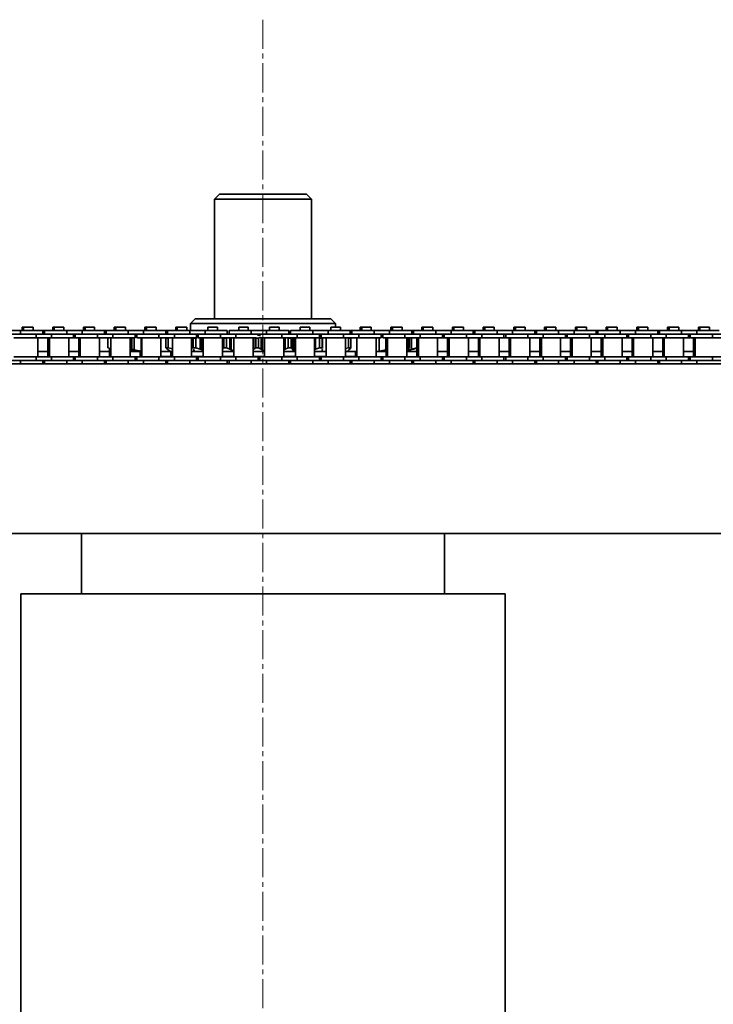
# Model space of a CAD drawing. Header units: millimetres. Extents: x 2945 to 26725, y -1082 to 16127.
# Tile 88 of 151: x 14515 to 14801, y 7487 to 7894. Entities that reach past the tile are written whole.
import ezdxf

# ---------------------------------------------------------------- set-up
doc = ezdxf.new("R2010")
doc.units = ezdxf.units.MM
doc.linetypes.add('点画线', pattern=[18, 12, -2, 2, -2])
doc.layers.add('中心线层', color=1, linetype='点画线', lineweight=18)
doc.layers.add('几何体', color=7, linetype='Continuous', lineweight=35)

msp = doc.modelspace()

# ---------------------------------------------------------------- linework, layer by layer
at = {"layer": '中心线层'}
msp.add_line((14615.254, 7893.876), (14615.254, 5124.821), dxfattribs=at)
at = {"layer": '几何体'}
for p, q in [((14597.254, 7821.852), (14595.254, 7819.852)), ((14595.254, 7819.852), (14595.254, 7770.458)), ((14608.767, 7819.852), (14595.254, 7819.852)), ((14597.254, 7821.852), (14609.416, 7821.852)), ((14635.254, 7819.852), (14608.767, 7819.852)), ((14609.416, 7821.852), (14633.254, 7821.852)), ((14635.254, 7819.852), (14633.254, 7821.852)), ((14635.254, 7770.458), (14635.254, 7819.852)), ((14515.715, 7766.94), (14515.715, 7765.565)), ((14516.34, 7766.94), (14515.715, 7766.94)), ((14516.34, 7766.94), (14516.34, 7765.565)), ((14518.32, 7766.94), (14516.34, 7766.94)), ((14520.3, 7766.94), (14518.32, 7766.94)), ((14520.3, 7765.565), (14520.3, 7766.94)), ((14528.415, 7766.94), (14528.415, 7765.565)), ((14529.04, 7766.94), (14528.415, 7766.94)), ((14529.04, 7766.94), (14529.04, 7765.565)), ((14531.02, 7766.94), (14529.04, 7766.94)), ((14533, 7766.94), (14531.02, 7766.94)), ((14533, 7765.565), (14533, 7766.94)), ((14541.115, 7766.94), (14541.115, 7765.565)), ((14541.74, 7766.94), (14541.115, 7766.94)), ((14541.74, 7766.94), (14541.74, 7765.565)), ((14543.72, 7766.94), (14541.74, 7766.94)), ((14545.7, 7766.94), (14543.72, 7766.94)), ((14545.7, 7765.565), (14545.7, 7766.94)), ((14553.815, 7766.94), (14553.815, 7765.565)), ((14554.44, 7766.94), (14553.815, 7766.94)), ((14554.44, 7766.94), (14554.44, 7765.565)), ((14556.42, 7766.94), (14554.44, 7766.94)), ((14558.4, 7766.94), (14556.42, 7766.94)), ((14558.4, 7765.565), (14558.4, 7766.94)), ((14566.515, 7766.94), (14566.515, 7765.565)), ((14567.14, 7766.94), (14566.515, 7766.94)), ((14567.14, 7766.94), (14567.14, 7765.565)), ((14569.12, 7766.94), (14567.14, 7766.94)), ((14571.1, 7766.94), (14569.12, 7766.94)), ((14571.1, 7765.565), (14571.1, 7766.94)), ((14579.215, 7766.94), (14579.215, 7765.565)), ((14579.84, 7766.94), (14579.215, 7766.94)), ((14579.84, 7766.94), (14579.84, 7765.565)), ((14581.82, 7766.94), (14579.84, 7766.94)), ((14583.8, 7766.94), (14581.82, 7766.94)), ((14583.8, 7765.565), (14583.8, 7766.94)), ((14587.254, 7770.458), (14585.254, 7768.458)), ((14585.254, 7768.458), (14585.254, 7765.565)), ((14645.254, 7768.458), (14585.254, 7768.458)), ((14587.254, 7770.458), (14643.254, 7770.458)), ((14592.54, 7766.94), (14592.54, 7765.565)), ((14594.52, 7766.94), (14592.54, 7766.94)), ((14596.5, 7766.94), (14594.52, 7766.94)), ((14596.5, 7765.565), (14596.5, 7766.94)), ((14605.24, 7766.94), (14605.24, 7765.565)), ((14607.22, 7766.94), (14605.24, 7766.94)), ((14609.2, 7766.94), (14607.22, 7766.94)), ((14609.2, 7765.565), (14609.2, 7766.94)), ((14617.94, 7766.94), (14617.94, 7765.565)), ((14619.92, 7766.94), (14617.94, 7766.94)), ((14621.9, 7766.94), (14619.92, 7766.94)), ((14621.9, 7765.565), (14621.9, 7766.94)), ((14630.64, 7766.94), (14630.64, 7765.565)), ((14632.62, 7766.94), (14630.64, 7766.94)), ((14634.6, 7766.94), (14632.62, 7766.94)), ((14634.6, 7765.565), (14634.6, 7766.94)), ((14645.254, 7768.458), (14643.254, 7770.458)), ((14643.34, 7766.94), (14643.34, 7765.565)), ((14645.32, 7766.94), (14643.34, 7766.94)), ((14645.254, 7766.94), (14645.254, 7768.458)), ((14647.3, 7766.94), (14645.32, 7766.94)), ((14647.3, 7765.565), (14647.3, 7766.94)), ((14655.415, 7766.94), (14655.415, 7765.565)), ((14656.04, 7766.94), (14655.415, 7766.94)), ((14656.04, 7766.94), (14656.04, 7765.565)), ((14658.02, 7766.94), (14656.04, 7766.94)), ((14660, 7766.94), (14658.02, 7766.94)), ((14660, 7765.565), (14660, 7766.94)), ((14668.115, 7766.94), (14668.115, 7765.565)), ((14668.74, 7766.94), (14668.115, 7766.94)), ((14668.74, 7766.94), (14668.74, 7765.565)), ((14670.72, 7766.94), (14668.74, 7766.94)), ((14672.7, 7766.94), (14670.72, 7766.94)), ((14672.7, 7765.565), (14672.7, 7766.94)), ((14680.815, 7766.94), (14680.815, 7765.565)), ((14681.44, 7766.94), (14680.815, 7766.94)), ((14681.44, 7766.94), (14681.44, 7765.565)), ((14683.42, 7766.94), (14681.44, 7766.94)), ((14685.4, 7766.94), (14683.42, 7766.94)), ((14685.4, 7765.565), (14685.4, 7766.94)), ((14693.515, 7766.94), (14693.515, 7765.565)), ((14694.14, 7766.94), (14693.515, 7766.94)), ((14694.14, 7766.94), (14694.14, 7765.565)), ((14696.12, 7766.94), (14694.14, 7766.94)), ((14698.1, 7766.94), (14696.12, 7766.94)), ((14698.1, 7765.565), (14698.1, 7766.94)), ((14706.215, 7766.94), (14706.215, 7765.565)), ((14706.84, 7766.94), (14706.215, 7766.94)), ((14706.84, 7766.94), (14706.84, 7765.565)), ((14708.82, 7766.94), (14706.84, 7766.94)), ((14710.8, 7766.94), (14708.82, 7766.94)), ((14710.8, 7765.565), (14710.8, 7766.94)), ((14718.915, 7766.94), (14718.915, 7765.565)), ((14719.54, 7766.94), (14718.915, 7766.94)), ((14719.54, 7766.94), (14719.54, 7765.565)), ((14721.52, 7766.94), (14719.54, 7766.94)), ((14723.5, 7766.94), (14721.52, 7766.94)), ((14723.5, 7765.565), (14723.5, 7766.94)), ((14731.615, 7766.94), (14731.615, 7765.565)), ((14732.24, 7766.94), (14731.615, 7766.94)), ((14732.24, 7766.94), (14732.24, 7765.565)), ((14734.22, 7766.94), (14732.24, 7766.94)), ((14736.2, 7766.94), (14734.22, 7766.94)), ((14736.2, 7765.565), (14736.2, 7766.94)), ((14744.315, 7766.94), (14744.315, 7765.565)), ((14744.94, 7766.94), (14744.315, 7766.94)), ((14744.94, 7766.94), (14744.94, 7765.565)), ((14746.92, 7766.94), (14744.94, 7766.94)), ((14748.9, 7766.94), (14746.92, 7766.94)), ((14748.9, 7765.565), (14748.9, 7766.94)), ((14757.015, 7766.94), (14757.015, 7765.565)), ((14757.64, 7766.94), (14757.015, 7766.94)), ((14757.64, 7766.94), (14757.64, 7765.565)), ((14759.62, 7766.94), (14757.64, 7766.94)), ((14761.6, 7766.94), (14759.62, 7766.94)), ((14761.6, 7765.565), (14761.6, 7766.94)), ((14769.715, 7766.94), (14769.715, 7765.565)), ((14770.34, 7766.94), (14769.715, 7766.94)), ((14770.34, 7766.94), (14770.34, 7765.565)), ((14772.32, 7766.94), (14770.34, 7766.94)), ((14774.3, 7766.94), (14772.32, 7766.94)), ((14774.3, 7765.565), (14774.3, 7766.94)), ((14782.415, 7766.94), (14782.415, 7765.565)), ((14783.04, 7766.94), (14782.415, 7766.94)), ((14783.04, 7766.94), (14783.04, 7765.565)), ((14785.02, 7766.94), (14783.04, 7766.94)), ((14787, 7766.94), (14785.02, 7766.94)), ((14787, 7765.565), (14787, 7766.94)), ((14795.115, 7766.94), (14795.115, 7765.565)), ((14795.74, 7766.94), (14795.115, 7766.94)), ((14795.74, 7766.94), (14795.74, 7765.565)), ((14797.72, 7766.94), (14795.74, 7766.94)), ((14799.7, 7766.94), (14797.72, 7766.94)), ((14799.7, 7765.565), (14799.7, 7766.94)), ((14515.145, 7765.565), (14508.795, 7765.565)), ((14515.145, 7764.065), (14508.795, 7764.065)), ((14515.145, 7765.565), (14515.145, 7764.065)), ((14524.32, 7765.565), (14515.145, 7765.565)), ((14521.495, 7764.065), (14515.145, 7764.065)), ((14521.495, 7764.065), (14515.145, 7764.065)), ((14521.495, 7764.065), (14521.495, 7762.565)), ((14527.845, 7764.065), (14521.495, 7764.065)), ((14524.32, 7764.065), (14524.32, 7765.565)), ((14525.02, 7765.565), (14524.32, 7765.565)), ((14525.02, 7765.565), (14525.02, 7764.065)), ((14534.195, 7765.565), (14525.02, 7765.565)), ((14527.845, 7764.065), (14527.845, 7762.565)), ((14534.195, 7764.065), (14527.845, 7764.065)), ((14534.195, 7764.065), (14527.845, 7764.065)), ((14534.195, 7765.565), (14534.195, 7764.065)), ((14540.545, 7765.565), (14534.195, 7765.565)), ((14540.545, 7764.065), (14534.195, 7764.065)), ((14537.02, 7762.565), (14537.02, 7764.065)), ((14537.72, 7764.065), (14537.72, 7762.565)), ((14540.545, 7765.565), (14540.545, 7764.065)), ((14549.72, 7765.565), (14540.545, 7765.565)), ((14546.895, 7764.065), (14540.545, 7764.065)), ((14546.895, 7764.065), (14540.545, 7764.065)), ((14546.895, 7764.065), (14546.895, 7762.565)), ((14553.245, 7764.065), (14546.895, 7764.065)), ((14549.72, 7764.065), (14549.72, 7765.565)), ((14550.42, 7765.565), (14549.72, 7765.565)), ((14550.42, 7765.565), (14550.42, 7764.065)), ((14559.595, 7765.565), (14550.42, 7765.565)), ((14553.245, 7764.065), (14553.245, 7762.565)), ((14559.595, 7764.065), (14553.245, 7764.065)), ((14559.595, 7764.065), (14553.245, 7764.065)), ((14559.595, 7765.565), (14559.595, 7764.065)), ((14565.945, 7765.565), (14559.595, 7765.565)), ((14565.945, 7764.065), (14559.595, 7764.065)), ((14562.42, 7762.565), (14562.42, 7764.065)), ((14563.12, 7763.49), (14562.42, 7763.331)), ((14563.12, 7764.065), (14563.12, 7762.565)), ((14565.945, 7765.565), (14565.945, 7764.065)), ((14575.12, 7765.565), (14565.945, 7765.565)), ((14572.295, 7764.065), (14565.945, 7764.065)), ((14572.295, 7764.065), (14565.945, 7764.065)), ((14572.295, 7764.065), (14572.295, 7762.565)), ((14578.645, 7764.065), (14572.295, 7764.065)), ((14575.12, 7764.065), (14575.12, 7765.565)), ((14575.82, 7765.565), (14575.12, 7765.565)), ((14575.82, 7765.565), (14575.82, 7764.065)), ((14584.995, 7765.565), (14575.82, 7765.565)), ((14578.645, 7764.065), (14578.645, 7762.565)), ((14584.995, 7764.065), (14578.645, 7764.065)), ((14584.995, 7764.065), (14578.645, 7764.065)), ((14584.995, 7765.565), (14584.995, 7764.065)), ((14591.345, 7765.565), (14584.995, 7765.565)), ((14591.345, 7764.065), (14584.995, 7764.065)), ((14587.82, 7762.565), (14587.82, 7764.065)), ((14588.52, 7764.065), (14588.52, 7762.565)), ((14591.345, 7765.565), (14591.345, 7764.065)), ((14600.52, 7765.565), (14591.345, 7765.565)), ((14597.695, 7764.065), (14591.345, 7764.065)), ((14597.695, 7764.065), (14591.345, 7764.065)), ((14597.695, 7764.065), (14597.695, 7762.565)), ((14604.045, 7764.065), (14597.695, 7764.065)), ((14600.52, 7764.065), (14600.52, 7765.565)), ((14601.22, 7765.565), (14601.22, 7764.065)), ((14610.395, 7765.565), (14601.22, 7765.565)), ((14604.045, 7764.065), (14604.045, 7762.565)), ((14610.395, 7764.065), (14604.045, 7764.065)), ((14610.395, 7764.065), (14604.045, 7764.065)), ((14610.395, 7765.565), (14610.395, 7764.065)), ((14616.745, 7765.565), (14610.395, 7765.565)), ((14616.745, 7764.065), (14610.395, 7764.065)), ((14613.22, 7763.338), (14613.22, 7764.065)), ((14614.198, 7762.848), (14613.448, 7762.478)), ((14613.92, 7764.065), (14613.92, 7763.343)), ((14616.745, 7765.565), (14616.745, 7764.065)), ((14625.92, 7765.565), (14616.745, 7765.565)), ((14623.095, 7764.065), (14616.745, 7764.065)), ((14623.095, 7764.065), (14616.745, 7764.065)), ((14623.095, 7764.065), (14623.095, 7762.565)), ((14629.445, 7764.065), (14623.095, 7764.065)), ((14625.92, 7764.065), (14625.92, 7765.565)), ((14626.62, 7765.565), (14626.62, 7764.065)), ((14635.795, 7765.565), (14626.62, 7765.565)), ((14629.445, 7764.065), (14629.445, 7762.565)), ((14635.795, 7764.065), (14629.445, 7764.065)), ((14635.795, 7764.065), (14629.445, 7764.065)), ((14635.795, 7765.565), (14635.795, 7764.065)), ((14642.145, 7765.565), (14635.795, 7765.565)), ((14642.145, 7764.065), (14635.795, 7764.065)), ((14638.62, 7762.565), (14638.62, 7764.065)), ((14639.32, 7764.065), (14639.32, 7762.565)), ((14642.145, 7765.565), (14642.145, 7764.065)), ((14651.32, 7765.565), (14642.145, 7765.565)), ((14648.495, 7764.065), (14642.145, 7764.065)), ((14648.495, 7764.065), (14642.145, 7764.065)), ((14648.495, 7764.065), (14648.495, 7762.565)), ((14654.845, 7764.065), (14648.495, 7764.065)), ((14651.32, 7764.065), (14651.32, 7765.565)), ((14652.02, 7765.565), (14651.32, 7765.565)), ((14652.02, 7765.565), (14652.02, 7764.065)), ((14661.195, 7765.565), (14652.02, 7765.565)), ((14654.845, 7764.065), (14654.845, 7762.565)), ((14661.195, 7764.065), (14654.845, 7764.065)), ((14661.195, 7764.065), (14654.845, 7764.065)), ((14661.195, 7765.565), (14661.195, 7764.065)), ((14667.545, 7765.565), (14661.195, 7765.565)), ((14667.545, 7764.065), (14661.195, 7764.065)), ((14664.02, 7762.565), (14664.02, 7764.065)), ((14664.72, 7763.559), (14664.02, 7763.719)), ((14664.72, 7764.065), (14664.72, 7762.565)), ((14667.545, 7765.565), (14667.545, 7764.065)), ((14676.72, 7765.565), (14667.545, 7765.565)), ((14673.895, 7764.065), (14667.545, 7764.065)), ((14673.895, 7764.065), (14667.545, 7764.065)), ((14673.895, 7764.065), (14673.895, 7762.565)), ((14680.245, 7764.065), (14673.895, 7764.065)), ((14676.72, 7764.065), (14676.72, 7765.565)), ((14677.42, 7765.565), (14676.72, 7765.565)), ((14677.42, 7765.565), (14677.42, 7764.065)), ((14686.595, 7765.565), (14677.42, 7765.565)), ((14680.245, 7764.065), (14680.245, 7762.565)), ((14686.595, 7764.065), (14680.245, 7764.065)), ((14686.595, 7765.565), (14686.595, 7764.065)), ((14692.945, 7765.565), (14686.595, 7765.565)), ((14692.945, 7764.065), (14686.595, 7764.065)), ((14689.42, 7762.565), (14689.42, 7764.065)), ((14690.12, 7764.065), (14690.12, 7762.565)), ((14692.945, 7765.565), (14692.945, 7764.065)), ((14702.12, 7765.565), (14692.945, 7765.565)), ((14699.295, 7764.065), (14692.945, 7764.065)), ((14699.295, 7764.065), (14692.945, 7764.065)), ((14699.295, 7764.065), (14699.295, 7762.565)), ((14705.645, 7764.065), (14699.295, 7764.065)), ((14702.12, 7764.065), (14702.12, 7765.565)), ((14702.82, 7765.565), (14702.12, 7765.565)), ((14702.82, 7765.565), (14702.82, 7764.065)), ((14711.995, 7765.565), (14702.82, 7765.565)), ((14705.645, 7764.065), (14705.645, 7762.565)), ((14711.995, 7764.065), (14705.645, 7764.065)), ((14711.995, 7764.065), (14705.645, 7764.065)), ((14711.995, 7765.565), (14711.995, 7764.065)), ((14718.345, 7765.565), (14711.995, 7765.565)), ((14718.345, 7764.065), (14711.995, 7764.065)), ((14714.82, 7762.565), (14714.82, 7764.065)), ((14715.52, 7764.065), (14715.52, 7762.565)), ((14718.345, 7765.565), (14718.345, 7764.065)), ((14727.52, 7765.565), (14718.345, 7765.565)), ((14724.695, 7764.065), (14718.345, 7764.065)), ((14724.695, 7764.065), (14718.345, 7764.065)), ((14724.695, 7764.065), (14724.695, 7762.565)), ((14731.045, 7764.065), (14724.695, 7764.065)), ((14727.52, 7764.065), (14727.52, 7765.565)), ((14728.22, 7765.565), (14727.52, 7765.565)), ((14728.22, 7765.565), (14728.22, 7764.065)), ((14737.395, 7765.565), (14728.22, 7765.565)), ((14731.045, 7764.065), (14731.045, 7762.565)), ((14737.395, 7764.065), (14731.045, 7764.065)), ((14737.395, 7764.065), (14731.045, 7764.065)), ((14737.395, 7765.565), (14737.395, 7764.065)), ((14743.745, 7765.565), (14737.395, 7765.565)), ((14743.745, 7764.065), (14737.395, 7764.065)), ((14740.22, 7762.565), (14740.22, 7764.065)), ((14740.92, 7764.065), (14740.92, 7762.565)), ((14743.745, 7765.565), (14743.745, 7764.065)), ((14752.92, 7765.565), (14743.745, 7765.565)), ((14750.095, 7764.065), (14743.745, 7764.065)), ((14750.095, 7764.065), (14743.745, 7764.065)), ((14750.095, 7764.065), (14750.095, 7762.565)), ((14756.445, 7764.065), (14750.095, 7764.065)), ((14752.92, 7764.065), (14752.92, 7765.565)), ((14753.62, 7765.565), (14752.92, 7765.565)), ((14753.62, 7765.565), (14753.62, 7764.065)), ((14762.795, 7765.565), (14753.62, 7765.565)), ((14756.445, 7764.065), (14756.445, 7762.565)), ((14762.795, 7764.065), (14756.445, 7764.065)), ((14762.795, 7764.065), (14756.445, 7764.065)), ((14762.795, 7765.565), (14762.795, 7764.065)), ((14769.145, 7765.565), (14762.795, 7765.565)), ((14769.145, 7764.065), (14762.795, 7764.065)), ((14765.62, 7762.565), (14765.62, 7764.065)), ((14766.32, 7764.065), (14766.32, 7762.565)), ((14769.145, 7765.565), (14769.145, 7764.065)), ((14778.32, 7765.565), (14769.145, 7765.565)), ((14775.495, 7764.065), (14769.145, 7764.065)), ((14775.495, 7764.065), (14769.145, 7764.065)), ((14775.495, 7764.065), (14775.495, 7762.565)), ((14781.845, 7764.065), (14775.495, 7764.065)), ((14778.32, 7764.065), (14778.32, 7765.565)), ((14779.02, 7765.565), (14778.32, 7765.565)), ((14779.02, 7765.565), (14779.02, 7764.065)), ((14788.195, 7765.565), (14779.02, 7765.565)), ((14781.845, 7764.065), (14781.845, 7762.565)), ((14788.195, 7764.065), (14781.845, 7764.065)), ((14788.195, 7764.065), (14781.845, 7764.065)), ((14788.195, 7765.565), (14788.195, 7764.065)), ((14794.545, 7765.565), (14788.195, 7765.565)), ((14794.545, 7764.065), (14788.195, 7764.065)), ((14791.02, 7762.565), (14791.02, 7764.065)), ((14791.72, 7764.065), (14791.72, 7762.565)), ((14794.545, 7765.565), (14794.545, 7764.065)), ((14803.72, 7765.565), (14794.545, 7765.565)), ((14800.895, 7764.065), (14794.545, 7764.065)), ((14800.895, 7764.065), (14794.545, 7764.065)), ((14800.895, 7764.065), (14800.895, 7762.565)), ((14807.245, 7764.065), (14800.895, 7764.065)), ((14521.495, 7762.565), (14512.32, 7762.565)), ((14527.845, 7762.565), (14521.495, 7762.565)), ((14522.295, 7754.715), (14522.295, 7762.565)), ((14526.42, 7762.565), (14526.42, 7754.715)), ((14527.045, 7762.565), (14527.045, 7754.715)), ((14537.02, 7762.565), (14527.845, 7762.565)), ((14534.995, 7754.715), (14534.995, 7762.565)), ((14537.72, 7762.565), (14537.02, 7762.565)), ((14546.895, 7762.565), (14537.72, 7762.565)), ((14539.12, 7762.565), (14539.12, 7754.715)), ((14539.745, 7762.565), (14539.745, 7754.715)), ((14553.245, 7762.565), (14546.895, 7762.565)), ((14547.695, 7754.715), (14547.695, 7762.565)), ((14551.139, 7762.478), (14551.45, 7762.557)), ((14551.139, 7762.478), (14551.216, 7762.478)), ((14551.139, 7758.439), (14551.139, 7762.478)), ((14551.58, 7762.565), (14551.216, 7762.478)), ((14551.216, 7762.478), (14551.216, 7758.439)), ((14552.445, 7762.565), (14552.445, 7754.715)), ((14562.42, 7762.565), (14553.245, 7762.565)), ((14560.395, 7754.715), (14560.395, 7762.565)), ((14561.029, 7762.565), (14561.029, 7757.926)), ((14562.078, 7762.565), (14562.078, 7757.664)), ((14572.295, 7762.565), (14563.12, 7762.565)), ((14564.974, 7762.565), (14564.974, 7757.006)), ((14565.145, 7762.565), (14565.145, 7754.715)), ((14578.645, 7762.565), (14572.295, 7762.565)), ((14573.095, 7754.715), (14573.095, 7762.565)), ((14575.155, 7762.478), (14576.057, 7762.478)), ((14575.155, 7758.439), (14575.155, 7762.478)), ((14576.404, 7762.565), (14576.057, 7762.478)), ((14576.057, 7762.478), (14576.057, 7758.439)), ((14577.845, 7762.565), (14577.845, 7754.715)), ((14587.82, 7762.565), (14578.645, 7762.565)), ((14585.795, 7754.715), (14585.795, 7762.565)), ((14586.383, 7762.565), (14586.383, 7758.212)), ((14586.463, 7762.478), (14587.492, 7762.478)), ((14586.463, 7758.439), (14586.463, 7762.478)), ((14588.52, 7762.775), (14587.492, 7762.478)), ((14587.492, 7762.478), (14587.492, 7758.439)), ((14597.695, 7762.565), (14588.52, 7762.565)), ((14589.266, 7762.565), (14589.266, 7757.926)), ((14589.95, 7762.565), (14589.95, 7757.664)), ((14590.545, 7762.565), (14590.545, 7754.715)), ((14604.045, 7762.565), (14597.695, 7762.565)), ((14598.495, 7754.715), (14598.495, 7762.565)), ((14598.599, 7762.565), (14598.599, 7757.926)), ((14599.028, 7762.478), (14600.14, 7762.478)), ((14599.028, 7758.439), (14599.028, 7762.478)), ((14600.14, 7762.478), (14600.14, 7758.439)), ((14601.578, 7762.565), (14601.578, 7757.926)), ((14602.071, 7762.565), (14602.071, 7757.664)), ((14603.245, 7762.565), (14603.245, 7754.715)), ((14612.379, 7762.565), (14604.045, 7762.565)), ((14611.214, 7762.565), (14611.214, 7757.664)), ((14611.417, 7762.565), (14611.417, 7757.926)), ((14612.303, 7762.478), (14613.448, 7762.478)), ((14612.303, 7758.439), (14612.303, 7762.478)), ((14613.448, 7762.478), (14613.448, 7758.439)), ((14623.095, 7762.565), (14614.271, 7762.565)), ((14614.487, 7762.565), (14614.487, 7757.926)), ((14614.769, 7762.565), (14614.769, 7757.664)), ((14615.945, 7762.565), (14615.945, 7754.715)), ((14629.445, 7762.565), (14623.095, 7762.565)), ((14623.895, 7754.715), (14623.895, 7762.565)), ((14623.983, 7762.565), (14623.983, 7757.664)), ((14624.404, 7762.565), (14624.404, 7757.926)), ((14625.707, 7762.478), (14626.836, 7762.478)), ((14625.707, 7758.439), (14625.707, 7762.478)), ((14626.836, 7762.478), (14626.836, 7758.439)), ((14627.43, 7762.565), (14627.43, 7757.926)), ((14627.488, 7762.565), (14627.488, 7757.664)), ((14628.145, 7762.565), (14628.145, 7757.006)), ((14628.645, 7762.565), (14628.645, 7754.715)), ((14638.62, 7762.565), (14629.445, 7762.565)), ((14636.595, 7754.715), (14636.595, 7762.565)), ((14636.99, 7762.565), (14636.99, 7757.926)), ((14638.654, 7762.478), (14638.382, 7762.561)), ((14638.654, 7762.478), (14639.717, 7762.478)), ((14638.654, 7758.439), (14638.654, 7762.478)), ((14648.495, 7762.565), (14639.32, 7762.565)), ((14639.717, 7762.478), (14639.717, 7758.439)), ((14639.889, 7758.104), (14639.889, 7762.565)), ((14641.345, 7762.565), (14641.345, 7754.715)), ((14654.845, 7762.565), (14648.495, 7762.565)), ((14649.295, 7754.715), (14649.295, 7762.565)), ((14650.578, 7762.478), (14650.245, 7762.565)), ((14650.578, 7762.478), (14651.529, 7762.478)), ((14650.578, 7758.439), (14650.578, 7762.478)), ((14651.529, 7762.478), (14651.529, 7758.439)), ((14651.531, 7758.408), (14651.531, 7762.508)), ((14654.045, 7762.565), (14654.045, 7754.715)), ((14664.02, 7762.565), (14654.845, 7762.565)), ((14661.995, 7754.715), (14661.995, 7762.565)), ((14663.184, 7762.565), (14663.184, 7757.006)), ((14673.895, 7762.565), (14664.72, 7762.565)), ((14666.054, 7762.565), (14666.054, 7757.664)), ((14666.745, 7762.565), (14666.745, 7754.715)), ((14680.245, 7762.565), (14673.895, 7762.565)), ((14674.695, 7754.715), (14674.695, 7762.565)), ((14675.361, 7762.478), (14674.973, 7762.565)), ((14675.361, 7762.478), (14675.755, 7762.478)), ((14675.361, 7758.439), (14675.361, 7762.478)), ((14675.755, 7762.478), (14675.755, 7758.439)), ((14676.571, 7762.565), (14676.571, 7757.926)), ((14678.753, 7762.478), (14678.38, 7762.565)), ((14678.589, 7762.565), (14678.915, 7762.478)), ((14678.753, 7762.478), (14678.915, 7762.478)), ((14678.753, 7758.439), (14678.753, 7762.478)), ((14678.915, 7762.478), (14678.915, 7758.439)), ((14679.37, 7762.478), (14678.934, 7762.59)), ((14679.37, 7758.439), (14679.37, 7762.478)), ((14679.445, 7762.565), (14679.445, 7754.715)), ((14689.42, 7762.565), (14680.245, 7762.565)), ((14687.395, 7754.715), (14687.395, 7762.565)), ((14690.12, 7762.565), (14689.42, 7762.565)), ((14699.295, 7762.565), (14690.12, 7762.565)), ((14691.52, 7762.565), (14691.52, 7754.715)), ((14692.145, 7762.565), (14692.145, 7754.715)), ((14705.645, 7762.565), (14699.295, 7762.565)), ((14700.095, 7754.715), (14700.095, 7762.565)), ((14704.22, 7762.565), (14704.22, 7754.715)), ((14704.845, 7762.565), (14704.845, 7754.715)), ((14714.82, 7762.565), (14705.645, 7762.565)), ((14712.795, 7754.715), (14712.795, 7762.565)), ((14715.52, 7762.565), (14714.82, 7762.565)), ((14724.695, 7762.565), (14715.52, 7762.565)), ((14716.92, 7762.565), (14716.92, 7754.715)), ((14717.545, 7762.565), (14717.545, 7754.715)), ((14731.045, 7762.565), (14724.695, 7762.565)), ((14725.495, 7754.715), (14725.495, 7762.565)), ((14729.62, 7762.565), (14729.62, 7754.715)), ((14730.245, 7762.565), (14730.245, 7754.715)), ((14740.22, 7762.565), (14731.045, 7762.565)), ((14738.195, 7754.715), (14738.195, 7762.565)), ((14740.92, 7762.565), (14740.22, 7762.565)), ((14750.095, 7762.565), (14740.92, 7762.565)), ((14742.32, 7762.565), (14742.32, 7754.715)), ((14742.945, 7762.565), (14742.945, 7754.715)), ((14756.445, 7762.565), (14750.095, 7762.565)), ((14750.895, 7754.715), (14750.895, 7762.565)), ((14755.02, 7762.565), (14755.02, 7754.715)), ((14755.645, 7762.565), (14755.645, 7754.715)), ((14765.62, 7762.565), (14756.445, 7762.565)), ((14763.595, 7754.715), (14763.595, 7762.565)), ((14766.32, 7762.565), (14765.62, 7762.565)), ((14775.495, 7762.565), (14766.32, 7762.565)), ((14767.72, 7762.565), (14767.72, 7754.715)), ((14768.345, 7762.565), (14768.345, 7754.715)), ((14781.845, 7762.565), (14775.495, 7762.565)), ((14776.295, 7754.715), (14776.295, 7762.565)), ((14780.42, 7762.565), (14780.42, 7754.715)), ((14781.045, 7762.565), (14781.045, 7754.715)), ((14791.02, 7762.565), (14781.845, 7762.565)), ((14788.995, 7754.715), (14788.995, 7762.565)), ((14791.72, 7762.565), (14791.02, 7762.565)), ((14800.895, 7762.565), (14791.72, 7762.565)), ((14793.12, 7762.565), (14793.12, 7754.715)), ((14793.745, 7762.565), (14793.745, 7754.715)), ((14807.245, 7762.565), (14800.895, 7762.565)), ((14521.495, 7754.715), (14512.32, 7754.715)), ((14521.495, 7753.215), (14521.495, 7754.715)), ((14527.845, 7754.715), (14521.495, 7754.715)), ((14522.295, 7756.852), (14526.42, 7756.852)), ((14527.845, 7753.215), (14527.845, 7754.715)), ((14537.02, 7754.715), (14527.845, 7754.715)), ((14534.995, 7756.852), (14539.12, 7756.852)), ((14537.02, 7753.215), (14537.02, 7754.715)), ((14537.72, 7754.715), (14537.02, 7754.715)), ((14537.72, 7754.715), (14537.72, 7753.215)), ((14546.895, 7754.715), (14537.72, 7754.715)), ((14546.895, 7753.215), (14546.895, 7754.715)), ((14553.245, 7754.715), (14546.895, 7754.715)), ((14547.695, 7756.852), (14551.82, 7756.852)), ((14552.445, 7758.104), (14551.139, 7758.439)), ((14551.139, 7758.439), (14551.216, 7758.439)), ((14551.216, 7758.439), (14552.445, 7758.143)), ((14551.82, 7758.264), (14551.82, 7754.715)), ((14553.245, 7753.215), (14553.245, 7754.715)), ((14562.42, 7754.715), (14553.245, 7754.715)), ((14560.395, 7758.069), (14561.029, 7757.926)), ((14560.414, 7757.664), (14560.395, 7757.67)), ((14560.395, 7756.896), (14560.61, 7756.852)), ((14560.395, 7756.852), (14560.61, 7756.852)), ((14562.251, 7757.006), (14560.414, 7757.664)), ((14560.61, 7756.852), (14562.596, 7756.852)), ((14561.029, 7757.926), (14562.078, 7757.664)), ((14562.078, 7757.664), (14564.974, 7757.006)), ((14562.596, 7756.852), (14562.251, 7757.006)), ((14562.42, 7753.215), (14562.42, 7754.715)), ((14563.12, 7754.715), (14562.42, 7754.715)), ((14563.12, 7754.715), (14563.12, 7753.215)), ((14572.295, 7754.715), (14563.12, 7754.715)), ((14564.52, 7756.852), (14564.52, 7754.715)), ((14572.295, 7753.215), (14572.295, 7754.715)), ((14578.645, 7754.715), (14572.295, 7754.715)), ((14573.095, 7754.852), (14577.845, 7754.852)), ((14575.155, 7758.439), (14576.057, 7758.439)), ((14575.674, 7757.926), (14575.155, 7758.439)), ((14576.136, 7757.664), (14575.674, 7757.926)), ((14576.057, 7758.439), (14577.845, 7757.988)), ((14576.897, 7757.006), (14576.136, 7757.664)), ((14576.917, 7756.852), (14576.897, 7757.006)), ((14577.22, 7756.852), (14577.22, 7754.852)), ((14578.645, 7753.215), (14578.645, 7754.715)), ((14587.82, 7754.715), (14578.645, 7754.715)), ((14585.795, 7754.852), (14590.545, 7754.852)), ((14586.463, 7758.439), (14587.492, 7758.439)), ((14586.483, 7758.212), (14586.463, 7758.439)), ((14586.756, 7757.664), (14586.508, 7757.926)), ((14586.869, 7757.204), (14586.756, 7757.664)), ((14586.769, 7756.852), (14586.917, 7757.006)), ((14587.492, 7758.439), (14589.266, 7757.926)), ((14587.82, 7753.215), (14587.82, 7754.715)), ((14588.52, 7754.715), (14588.52, 7753.215)), ((14597.695, 7754.715), (14588.52, 7754.715)), ((14589.266, 7757.926), (14589.95, 7757.664)), ((14589.95, 7757.664), (14590.545, 7757.486)), ((14597.695, 7753.215), (14597.695, 7754.715)), ((14604.045, 7754.715), (14597.695, 7754.715)), ((14598.495, 7757.477), (14598.621, 7757.664)), ((14598.495, 7754.852), (14603.245, 7754.852)), ((14598.599, 7757.926), (14599.028, 7758.439)), ((14598.621, 7757.664), (14598.599, 7757.926)), ((14599.028, 7758.439), (14600.14, 7758.439)), ((14600.14, 7758.439), (14601.578, 7757.926)), ((14601.578, 7757.926), (14602.071, 7757.664)), ((14602.071, 7757.664), (14603.245, 7757.223)), ((14604.045, 7753.215), (14604.045, 7754.715)), ((14613.22, 7754.715), (14604.045, 7754.715)), ((14611.195, 7754.715), (14611.195, 7757.604)), ((14611.195, 7754.852), (14615.945, 7754.852)), ((14611.214, 7757.664), (14611.417, 7757.926)), ((14611.417, 7757.926), (14612.303, 7758.439)), ((14612.303, 7758.439), (14613.448, 7758.439)), ((14613.22, 7753.215), (14613.22, 7754.715)), ((14613.448, 7758.439), (14614.487, 7757.926)), ((14613.92, 7754.715), (14613.92, 7753.215)), ((14623.095, 7754.715), (14613.92, 7754.715)), ((14614.487, 7757.926), (14614.769, 7757.664)), ((14614.769, 7757.664), (14616, 7757.006)), ((14623.095, 7753.215), (14623.095, 7754.715)), ((14629.445, 7754.715), (14623.095, 7754.715)), ((14623.833, 7757.601), (14623.983, 7757.664)), ((14623.895, 7754.852), (14628.645, 7754.852)), ((14623.983, 7757.664), (14624.404, 7757.926)), ((14624.404, 7757.926), (14625.707, 7758.439)), ((14625.707, 7758.439), (14626.836, 7758.439)), ((14626.836, 7758.439), (14627.43, 7757.926)), ((14627.43, 7757.926), (14627.488, 7757.664)), ((14627.488, 7757.664), (14628.145, 7757.006)), ((14628.508, 7756.852), (14628.645, 7756.852)), ((14629.445, 7753.215), (14629.445, 7754.715)), ((14638.62, 7754.715), (14629.445, 7754.715)), ((14636.595, 7757.759), (14636.99, 7757.926)), ((14636.595, 7754.852), (14641.345, 7754.852)), ((14636.99, 7757.926), (14638.654, 7758.439)), ((14638.62, 7753.215), (14638.62, 7754.715)), ((14638.654, 7758.439), (14639.717, 7758.439)), ((14639.32, 7754.715), (14639.32, 7753.215)), ((14648.495, 7754.715), (14639.32, 7754.715)), ((14639.841, 7757.926), (14639.672, 7757.664)), ((14639.672, 7757.664), (14639.695, 7757.378)), ((14639.717, 7758.439), (14639.798, 7758.104)), ((14639.726, 7757.523), (14639.726, 7757.006)), ((14639.932, 7756.852), (14641.345, 7756.852)), ((14648.495, 7753.215), (14648.495, 7754.715)), ((14654.845, 7754.715), (14648.495, 7754.715)), ((14649.295, 7758.102), (14650.578, 7758.439)), ((14649.295, 7754.852), (14654.045, 7754.852)), ((14650.789, 7757.664), (14650.237, 7757.006)), ((14650.277, 7756.852), (14654.045, 7756.852)), ((14650.578, 7758.439), (14651.529, 7758.439)), ((14651.177, 7757.926), (14650.789, 7757.664)), ((14651.529, 7758.439), (14651.177, 7757.926)), ((14653.42, 7756.852), (14653.42, 7754.852)), ((14654.845, 7753.215), (14654.845, 7754.715)), ((14664.02, 7754.715), (14654.845, 7754.715)), ((14661.995, 7756.852), (14662.382, 7756.852)), ((14661.995, 7754.852), (14662.254, 7754.852)), ((14662.391, 7754.715), (14662.254, 7754.852)), ((14662.382, 7756.852), (14663.184, 7757.006)), ((14663.184, 7757.006), (14666.054, 7757.664)), ((14664.02, 7753.215), (14664.02, 7754.715)), ((14664.72, 7754.715), (14664.02, 7754.715)), ((14664.72, 7754.715), (14664.72, 7753.215)), ((14673.895, 7754.715), (14664.72, 7754.715)), ((14665.99, 7756.852), (14666.745, 7756.852)), ((14666.054, 7757.664), (14666.745, 7757.841)), ((14666.12, 7756.852), (14666.12, 7754.715)), ((14666.745, 7757.189), (14666.28, 7757.006)), ((14673.895, 7753.215), (14673.895, 7754.715)), ((14680.245, 7754.715), (14673.895, 7754.715)), ((14674.695, 7758.289), (14675.361, 7758.439)), ((14675.755, 7758.439), (14674.695, 7758.101)), ((14675.992, 7757.664), (14674.695, 7757.321)), ((14674.695, 7757.478), (14675.489, 7757.664)), ((14674.695, 7757.248), (14676.334, 7757.664)), ((14674.695, 7756.852), (14678.82, 7756.852)), ((14675.361, 7758.439), (14675.755, 7758.439)), ((14675.489, 7758.354), (14675.489, 7757.664)), ((14675.489, 7757.664), (14676.571, 7757.926)), ((14677.005, 7757.926), (14675.992, 7757.664)), ((14676.334, 7757.664), (14677.373, 7757.926)), ((14676.334, 7757.752), (14676.334, 7757.664)), ((14676.571, 7757.926), (14678.753, 7758.439)), ((14678.915, 7758.439), (14677.005, 7757.926)), ((14677.373, 7757.926), (14679.37, 7758.439)), ((14678.753, 7758.439), (14678.915, 7758.439)), ((14678.82, 7758.298), (14678.82, 7754.715)), ((14680.245, 7753.215), (14680.245, 7754.715)), ((14689.42, 7754.715), (14680.245, 7754.715)), ((14687.395, 7756.852), (14691.52, 7756.852)), ((14689.42, 7753.215), (14689.42, 7754.715)), ((14690.12, 7754.715), (14689.42, 7754.715)), ((14690.12, 7754.715), (14690.12, 7753.215)), ((14699.295, 7754.715), (14690.12, 7754.715)), ((14699.295, 7753.215), (14699.295, 7754.715)), ((14705.645, 7754.715), (14699.295, 7754.715)), ((14700.095, 7756.852), (14704.22, 7756.852)), ((14705.645, 7753.215), (14705.645, 7754.715)), ((14714.82, 7754.715), (14705.645, 7754.715)), ((14712.795, 7756.852), (14716.92, 7756.852)), ((14714.82, 7753.215), (14714.82, 7754.715)), ((14715.52, 7754.715), (14714.82, 7754.715)), ((14715.52, 7754.715), (14715.52, 7753.215)), ((14724.695, 7754.715), (14715.52, 7754.715)), ((14724.695, 7753.215), (14724.695, 7754.715)), ((14731.045, 7754.715), (14724.695, 7754.715)), ((14725.495, 7756.852), (14729.62, 7756.852)), ((14731.045, 7753.215), (14731.045, 7754.715)), ((14740.22, 7754.715), (14731.045, 7754.715)), ((14738.195, 7756.852), (14742.32, 7756.852)), ((14740.22, 7753.215), (14740.22, 7754.715)), ((14740.92, 7754.715), (14740.22, 7754.715)), ((14740.92, 7754.715), (14740.92, 7753.215)), ((14750.095, 7754.715), (14740.92, 7754.715)), ((14750.095, 7753.215), (14750.095, 7754.715)), ((14756.445, 7754.715), (14750.095, 7754.715)), ((14750.895, 7756.852), (14755.02, 7756.852)), ((14756.445, 7753.215), (14756.445, 7754.715)), ((14765.62, 7754.715), (14756.445, 7754.715)), ((14763.595, 7756.852), (14767.72, 7756.852)), ((14765.62, 7753.215), (14765.62, 7754.715)), ((14766.32, 7754.715), (14765.62, 7754.715)), ((14766.32, 7754.715), (14766.32, 7753.215)), ((14775.495, 7754.715), (14766.32, 7754.715)), ((14775.495, 7753.215), (14775.495, 7754.715)), ((14781.845, 7754.715), (14775.495, 7754.715)), ((14776.295, 7756.852), (14780.42, 7756.852)), ((14781.845, 7753.215), (14781.845, 7754.715)), ((14791.02, 7754.715), (14781.845, 7754.715)), ((14788.995, 7756.852), (14793.12, 7756.852)), ((14791.02, 7753.215), (14791.02, 7754.715)), ((14791.72, 7754.715), (14791.02, 7754.715)), ((14791.72, 7754.715), (14791.72, 7753.215)), ((14800.895, 7754.715), (14791.72, 7754.715)), ((14800.895, 7753.215), (14800.895, 7754.715)), ((14807.245, 7754.715), (14800.895, 7754.715)), ((16845.254, 7751.852), (14399.254, 7751.852)), ((14515.145, 7753.215), (14508.795, 7753.215)), ((14521.495, 7753.215), (14515.145, 7753.215)), ((14521.495, 7753.215), (14515.145, 7753.215)), ((14515.145, 7751.852), (14515.145, 7753.215)), ((14527.845, 7753.215), (14521.495, 7753.215)), ((14524.32, 7751.852), (14524.32, 7753.215)), ((14525.02, 7753.215), (14525.02, 7751.852)), ((14534.195, 7753.215), (14527.845, 7753.215)), ((14534.195, 7753.215), (14527.845, 7753.215)), ((14540.545, 7753.215), (14534.195, 7753.215)), ((14534.195, 7751.852), (14534.195, 7753.215)), ((14546.895, 7753.215), (14540.545, 7753.215)), ((14546.895, 7753.215), (14540.545, 7753.215)), ((14540.545, 7751.852), (14540.545, 7753.215)), ((14553.245, 7753.215), (14546.895, 7753.215)), ((14549.72, 7751.852), (14549.72, 7753.215)), ((14550.42, 7753.215), (14550.42, 7751.852)), ((14559.595, 7753.215), (14553.245, 7753.215)), ((14559.595, 7753.215), (14553.245, 7753.215)), ((14565.945, 7753.215), (14559.595, 7753.215)), ((14559.595, 7751.852), (14559.595, 7753.215)), ((14572.295, 7753.215), (14565.945, 7753.215)), ((14572.295, 7753.215), (14565.945, 7753.215)), ((14565.945, 7751.852), (14565.945, 7753.215)), ((14578.645, 7753.215), (14572.295, 7753.215)), ((14575.12, 7751.852), (14575.12, 7753.215)), ((14575.82, 7753.215), (14575.82, 7751.852)), ((14584.995, 7753.215), (14578.645, 7753.215)), ((14584.995, 7753.215), (14578.645, 7753.215)), ((14591.345, 7753.215), (14584.995, 7753.215)), ((14584.995, 7751.852), (14584.995, 7753.215)), ((14597.695, 7753.215), (14591.345, 7753.215)), ((14597.695, 7753.215), (14591.345, 7753.215)), ((14591.345, 7751.852), (14591.345, 7753.215)), ((14604.045, 7753.215), (14597.695, 7753.215)), ((14600.52, 7751.852), (14600.52, 7753.215)), ((14601.22, 7753.215), (14601.22, 7751.852)), ((14610.395, 7753.215), (14604.045, 7753.215)), ((14610.395, 7753.215), (14604.045, 7753.215)), ((14616.745, 7753.215), (14610.395, 7753.215)), ((14610.395, 7751.852), (14610.395, 7753.215)), ((14623.095, 7753.215), (14616.745, 7753.215)), ((14623.095, 7753.215), (14616.745, 7753.215)), ((14616.745, 7751.852), (14616.745, 7753.215)), ((14629.445, 7753.215), (14623.095, 7753.215)), ((14625.92, 7751.852), (14625.92, 7753.215)), ((14626.62, 7753.215), (14626.62, 7751.852)), ((14635.795, 7753.215), (14629.445, 7753.215)), ((14635.795, 7753.215), (14629.445, 7753.215)), ((14642.145, 7753.215), (14635.795, 7753.215)), ((14635.795, 7751.852), (14635.795, 7753.215)), ((14648.495, 7753.215), (14642.145, 7753.215)), ((14648.495, 7753.215), (14642.145, 7753.215)), ((14642.145, 7751.852), (14642.145, 7753.215)), ((14654.845, 7753.215), (14648.495, 7753.215)), ((14651.32, 7751.852), (14651.32, 7753.215)), ((14652.02, 7753.215), (14652.02, 7751.852)), ((14661.195, 7753.215), (14654.845, 7753.215)), ((14661.195, 7753.215), (14654.845, 7753.215)), ((14667.545, 7753.215), (14661.195, 7753.215)), ((14661.195, 7751.852), (14661.195, 7753.215)), ((14673.895, 7753.215), (14667.545, 7753.215)), ((14673.895, 7753.215), (14667.545, 7753.215)), ((14667.545, 7751.852), (14667.545, 7753.215)), ((14680.245, 7753.215), (14673.895, 7753.215)), ((14676.72, 7751.852), (14676.72, 7753.215)), ((14677.42, 7753.215), (14677.42, 7751.852)), ((14686.595, 7753.215), (14680.245, 7753.215)), ((14692.945, 7753.215), (14686.595, 7753.215)), ((14686.595, 7751.852), (14686.595, 7753.215)), ((14699.295, 7753.215), (14692.945, 7753.215)), ((14699.295, 7753.215), (14692.945, 7753.215)), ((14692.945, 7751.852), (14692.945, 7753.215)), ((14705.645, 7753.215), (14699.295, 7753.215)), ((14702.12, 7751.852), (14702.12, 7753.215)), ((14702.82, 7753.215), (14702.82, 7751.852)), ((14711.995, 7753.215), (14705.645, 7753.215)), ((14711.995, 7753.215), (14705.645, 7753.215)), ((14718.345, 7753.215), (14711.995, 7753.215)), ((14711.995, 7751.852), (14711.995, 7753.215)), ((14724.695, 7753.215), (14718.345, 7753.215)), ((14724.695, 7753.215), (14718.345, 7753.215)), ((14718.345, 7751.852), (14718.345, 7753.215)), ((14731.045, 7753.215), (14724.695, 7753.215)), ((14727.52, 7751.852), (14727.52, 7753.215)), ((14728.22, 7753.215), (14728.22, 7751.852)), ((14737.395, 7753.215), (14731.045, 7753.215)), ((14737.395, 7753.215), (14731.045, 7753.215)), ((14743.745, 7753.215), (14737.395, 7753.215)), ((14737.395, 7751.852), (14737.395, 7753.215)), ((14750.095, 7753.215), (14743.745, 7753.215)), ((14750.095, 7753.215), (14743.745, 7753.215)), ((14743.745, 7751.852), (14743.745, 7753.215)), ((14756.445, 7753.215), (14750.095, 7753.215)), ((14752.92, 7751.852), (14752.92, 7753.215)), ((14753.62, 7753.215), (14753.62, 7751.852)), ((14762.795, 7753.215), (14756.445, 7753.215)), ((14762.795, 7753.215), (14756.445, 7753.215)), ((14769.145, 7753.215), (14762.795, 7753.215)), ((14762.795, 7751.852), (14762.795, 7753.215)), ((14775.495, 7753.215), (14769.145, 7753.215)), ((14775.495, 7753.215), (14769.145, 7753.215)), ((14769.145, 7751.852), (14769.145, 7753.215)), ((14781.845, 7753.215), (14775.495, 7753.215)), ((14778.32, 7751.852), (14778.32, 7753.215)), ((14779.02, 7753.215), (14779.02, 7751.852)), ((14788.195, 7753.215), (14781.845, 7753.215)), ((14788.195, 7753.215), (14781.845, 7753.215)), ((14794.545, 7753.215), (14788.195, 7753.215)), ((14788.195, 7751.852), (14788.195, 7753.215)), ((14800.895, 7753.215), (14794.545, 7753.215)), ((14800.895, 7753.215), (14794.545, 7753.215)), ((14794.545, 7751.852), (14794.545, 7753.215)), ((14807.245, 7753.215), (14800.895, 7753.215)), ((16845.254, 7681.852), (14360.254, 7681.852)), ((14540.254, 7681.852), (14540.254, 7656.852)), ((14690.254, 7656.852), (14690.254, 7681.852)), ((14515.254, 7656.852), (14515.254, 5256.852)), ((14715.254, 7656.852), (14515.254, 7656.852)), ((14715.254, 5256.852), (14715.254, 7656.852))]:
    msp.add_line(p, q, dxfattribs=at)
for points in [[(14686.611, 7764.065), (14685.997, 7764.065), (14684.574, 7764.065), (14683.079, 7764.065), (14681.605, 7764.065), (14680.245, 7764.065)], [(14562.596, 7756.852), (14562.954, 7756.852), (14563.323, 7756.852), (14563.703, 7756.852), (14564.095, 7756.852), (14564.497, 7756.852), (14564.91, 7756.852), (14565.145, 7756.852)], [(14573.091, 7756.852), (14573.812, 7756.852), (14574.503, 7756.852), (14575.141, 7756.852), (14575.707, 7756.852), (14576.181, 7756.852), (14576.548, 7756.852), (14576.796, 7756.852), (14576.917, 7756.852)], [(14576.917, 7756.852), (14577.557, 7756.852), (14577.845, 7756.852)], [(14585.795, 7756.852), (14586.117, 7756.852), (14586.502, 7756.852), (14586.769, 7756.852)], [(14586.769, 7756.852), (14587.511, 7756.852), (14588.259, 7756.852), (14589.012, 7756.852), (14589.772, 7756.852), (14590.537, 7756.852), (14590.545, 7756.852)], [(14598.495, 7756.852), (14598.678, 7756.852), (14599.493, 7756.852), (14600.311, 7756.852), (14601.133, 7756.852), (14601.957, 7756.852), (14602.785, 7756.852), (14603.245, 7756.852)], [(14611.195, 7756.852), (14611.415, 7756.852), (14612.263, 7756.852), (14613.111, 7756.852), (14613.959, 7756.852), (14614.808, 7756.852), (14615.657, 7756.852), (14615.945, 7756.852)], [(14623.895, 7756.852), (14624.345, 7756.852), (14625.182, 7756.852), (14626.018, 7756.852), (14626.85, 7756.852), (14627.681, 7756.852), (14628.508, 7756.852)], [(14636.595, 7756.852), (14636.82, 7756.852), (14637.606, 7756.852), (14638.386, 7756.852), (14639.162, 7756.852), (14639.932, 7756.852)], [(14649.295, 7756.852), (14649.598, 7756.852), (14650.277, 7756.852)], [(14662.382, 7756.852), (14662.869, 7756.852), (14663.347, 7756.852), (14663.814, 7756.852), (14664.27, 7756.852), (14664.716, 7756.852), (14665.152, 7756.852), (14665.577, 7756.852), (14665.99, 7756.852)], [(14686.611, 7753.215), (14685.997, 7753.215), (14684.574, 7753.215), (14683.079, 7753.215), (14681.605, 7753.215), (14680.245, 7753.215)]]:
    msp.add_lwpolyline(points, dxfattribs=at)
for points, knots in [([(14628.145, 7757.006), (14628.149, 7757.003), (14628.246, 7756.948), (14628.38, 7756.899), (14628.508, 7756.852)], [0, 0, 0, 0, 0.01847159, 0.39536981, 0.39536981, 0.39536981, 0.39536981]), ([(14639.726, 7757.006), (14639.728, 7757.003), (14639.771, 7756.948), (14639.853, 7756.899), (14639.932, 7756.852)], [0, 0, 0, 0, 0.01209504, 0.25888483, 0.25888483, 0.25888483, 0.25888483]), ([(14650.237, 7757.006), (14650.236, 7757.003), (14650.224, 7756.948), (14650.251, 7756.899), (14650.277, 7756.852)], [0, 0, 0, 0, 0.00761298, 0.16294969, 0.16294969, 0.16294969, 0.16294969]), ([(14666.28, 7757.006), (14666.275, 7757.003), (14666.154, 7756.948), (14666.07, 7756.899), (14665.99, 7756.852)], [0, 0, 0, 0, 0.01536013, 0.32877137, 0.32877137, 0.32877137, 0.32877137])]:
    msp.add_open_spline(points, degree=3, knots=knots, dxfattribs=at)

doc.saveas('drawing.dxf')
